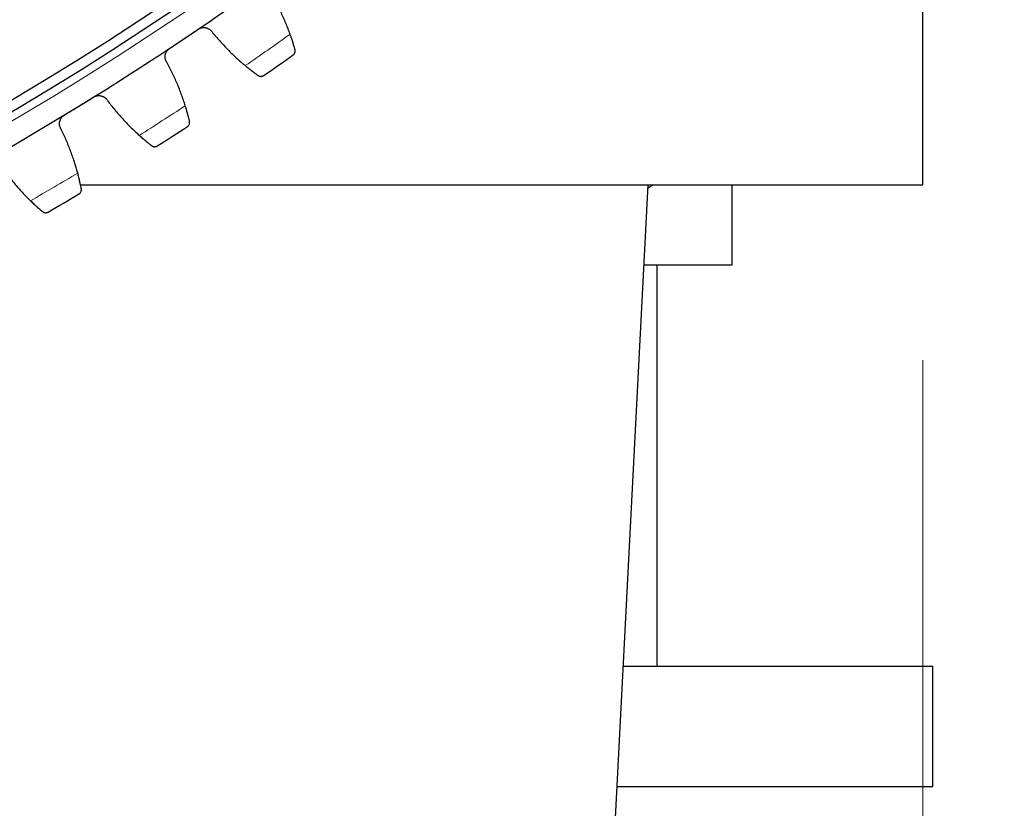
# Model space of a CAD drawing. Header units: inches. Extents: x 0 to 20790, y -12 to 14700.
# Tile 223 of 256: x 10465 to 10661, y 3799 to 3957. Entities that reach past the tile are written whole.
import ezdxf

# ---------------------------------------------------------------- set-up
doc = ezdxf.new("R2010")
doc.units = ezdxf.units.IN
doc.layers.add('1', color=7, linetype='Continuous', true_color=0xffffff)
doc.layers.add('254', color=7, linetype='Continuous', true_color=0xffffff)
doc.styles.add('latin_extended', font='simplex.shx')
doc.dimstyles.get("Standard").update_dxf_attribs({"dimtxt": 0.18, "dimasz": 0.18, "dimexe": 0.18, "dimexo": 0.0625, "dimgap": 0.09, "dimtad": 0, "dimtih": 1, "dimtoh": 1, "dimdec": 4, "dimzin": 0, "dimdsep": 46, "dimtxsty": 'Standard', "dimcen": 0.09, "dimadec": 0, "dimazin": 0, "dimtfac": 1, "dimtdec": 4, "dimtofl": 0, "dimtmove": 0, "dimatfit": 3, "dimfxl": 1, "dimtolj": 1, "dimtzin": 0, "dimarcsym": 0})

# ---------------------------------------------------------------- blocks, each defined once
blk = doc.blocks.new('_U5')
at = {"layer": '254', "color": 3, "linetype": 'Continuous', "lineweight": 13, "transparency": 16777216}
for p, q in [((9058.57, 3783.19), (9058.57, 2326.19)), ((11247.07, 3783.19), (11247.07, 2326.19)), ((9181.07, 2361.19), (11124.57, 2361.19))]:
    blk.add_line(p, q, dxfattribs=at)
at = {"layer": '254', "color": 3, "transparency": 16777216}
for points in [[(9181.07, 2381.6), (9181.07, 2340.77), (9058.57, 2361.19)], [(11124.57, 2340.77), (11124.57, 2381.6), (11247.07, 2361.19)]]:
    blk.add_solid(points, dxfattribs=at)
at = {"layer": 'Defpoints', "color": 0, "transparency": 16777216}
for p in [(9058.57, 3818.19), (11247.07, 3818.19), (11247.07, 2361.19)]:
    blk.add_point(p, dxfattribs=at)
at = {"layer": '254', "color": 2, "lineweight": 13, "transparency": 16777216, "insert": (9948.65, 2544.94), "char_height": 122.5, "attachment_point": 1, "style": 'latin_extended'}
blk.add_mtext('\\A1;2188', dxfattribs=at)
blk = doc.blocks.new('_U6')
at = {"layer": '254', "color": 3, "linetype": 'Continuous', "lineweight": 13, "transparency": 16777216}
for p, q in [((9507.07, 3920.69), (9507.07, 2606.19)), ((10797.07, 3920.69), (10797.07, 2606.19)), ((9629.57, 2641.19), (10674.57, 2641.19))]:
    blk.add_line(p, q, dxfattribs=at)
at = {"layer": '254', "color": 3, "transparency": 16777216}
for points in [[(9629.57, 2661.6), (9629.57, 2620.77), (9507.07, 2641.19)], [(10674.57, 2620.77), (10674.57, 2661.6), (10797.07, 2641.19)]]:
    blk.add_solid(points, dxfattribs=at)
at = {"layer": 'Defpoints', "color": 0, "transparency": 16777216}
for p in [(9507.07, 3955.69), (10797.07, 3955.69), (10797.07, 2641.19)]:
    blk.add_point(p, dxfattribs=at)
at = {"layer": '254', "color": 2, "lineweight": 13, "transparency": 16777216, "insert": (9947.9, 2824.94), "char_height": 122.5, "attachment_point": 1, "style": 'latin_extended'}
blk.add_mtext('\\A1;1290', dxfattribs=at)
blk = doc.blocks.new('_U7')
at = {"layer": '254', "color": 3, "linetype": 'Continuous', "lineweight": 13, "transparency": 16777216}
for p, q in [((9659.07, 3888.69), (9659.07, 2886.19)), ((10645.07, 3888.69), (10645.07, 2886.19)), ((9781.57, 2921.19), (10522.57, 2921.19))]:
    blk.add_line(p, q, dxfattribs=at)
at = {"layer": '254', "color": 3, "transparency": 16777216}
for points in [[(9781.57, 2941.6), (9781.57, 2900.77), (9659.07, 2921.19)], [(10522.57, 2900.77), (10522.57, 2941.6), (10645.07, 2921.19)]]:
    blk.add_solid(points, dxfattribs=at)
at = {"layer": 'Defpoints', "color": 0, "transparency": 16777216}
for p in [(9659.07, 3923.69), (10645.07, 3923.69), (10645.07, 2921.19)]:
    blk.add_point(p, dxfattribs=at)
at = {"layer": '254', "color": 2, "lineweight": 13, "transparency": 16777216, "insert": (9997.49, 3104.94), "char_height": 122.5, "attachment_point": 1, "style": 'latin_extended'}
blk.add_mtext('\\A1;986', dxfattribs=at)
blk = doc.blocks.new('_U10')
at = {"layer": '254', "color": 3, "linetype": 'Continuous', "lineweight": 13, "transparency": 16777216}
for p, q in [((10187.07, 4468.69), (12185.34, 4468.69)), ((12150.34, 4346.19), (12150.34, 3940.69)), ((11010.57, 3818.19), (12185.34, 3818.19))]:
    blk.add_line(p, q, dxfattribs=at)
at = {"layer": '254', "color": 3, "transparency": 16777216}
for points in [[(12170.76, 4346.19), (12129.92, 4346.19), (12150.34, 4468.69)], [(12129.92, 3940.69), (12170.76, 3940.69), (12150.34, 3818.19)]]:
    blk.add_solid(points, dxfattribs=at)
at = {"layer": 'Defpoints', "color": 0, "transparency": 16777216}
for p in [(10152.07, 4468.69), (10975.57, 3818.19), (12150.34, 3818.19)]:
    blk.add_point(p, dxfattribs=at)
at = {"layer": '254', "color": 2, "lineweight": 13, "transparency": 16777216, "insert": (11966.59, 3948.36), "char_height": 122.5, "attachment_point": 1, "rotation": 90, "style": 'latin_extended'}
blk.add_mtext('\\A1;650', dxfattribs=at)

msp = doc.modelspace()

# ---------------------------------------------------------------- linework, layer by layer
at = {"layer": '1', "color": 2, "linetype": 'Continuous', "lineweight": 25}
for p, q in [((10645.069, 3923.685), (10645.069, 3968.685)), ((10477.095, 3923.685), (10645.069, 3923.685)), ((10569.248, 3518.685), (10590.319, 3923.685)), ((10591.308, 3923.686), (10590.285, 3922.996)), ((10607.069, 3907.685), (10607.069, 3923.685)), ((10589.487, 3907.685), (10607.069, 3907.685)), ((10592.069, 3827.685), (10592.069, 3907.685)), ((10585.315, 3827.685), (10647.069, 3827.685)), ((10647.069, 3803.685), (10647.069, 3827.685)), ((10584.075, 3803.685), (10647.069, 3803.685))]:
    msp.add_line(p, q, dxfattribs=at)
at = {"layer": '1', "color": 110, "linetype": 'Continuous', "lineweight": 13}
msp.add_circle((10152.069, 4468.685), 616.6, dxfattribs=at)
at = {"layer": '1', "color": 2, "linetype": 'Continuous', "lineweight": 25}
for radius in [615, 613]:
    msp.add_circle((10152.069, 4468.685), radius, dxfattribs=at)
for radius, start, end in [(621, 303.821656, 306.11465), (621, 301.528662, 303.821656), (636, 304.647228, 305.289078), (621, 299.235669, 301.528662), (636, 302.354234, 302.996085), (636, 300.06124, 300.703091)]:
    msp.add_arc((10152.069, 4468.685), radius, start, end, dxfattribs=at)
at = {"layer": '1', "color": 110, "linetype": 'Continuous', "lineweight": 13}
for start, end in [(304.473792, 305.462513), (302.180799, 303.16952), (299.887805, 300.876526)]:
    msp.add_arc((10152.069, 4468.685), 632.294, start, end, dxfattribs=at)
at = {"layer": '1', "color": 2, "linetype": 'Continuous', "lineweight": 25}
for points in [[(10518.907, 3953.685), (10518.642, 3954.431), (10518.076, 3955.904), (10517.119, 3958.062), (10516.055, 3960.167), (10515.274, 3961.536), (10514.865, 3962.211)], [(10497.724, 3952.775), (10498.675, 3953.412), (10499.627, 3954.05), (10500.579, 3954.688)], [(10503.344, 3954.154), (10503.838, 3953.538), (10504.855, 3952.335), (10506.468, 3950.613), (10508.166, 3948.973), (10509.356, 3947.936), (10509.966, 3947.431)], [(10494.868, 3950.862), (10495.82, 3951.499), (10496.772, 3952.137), (10497.724, 3952.775)], [(10498.009, 3939.42), (10497.774, 3940.176), (10497.267, 3941.671), (10496.397, 3943.865), (10495.418, 3946.012), (10494.692, 3947.41), (10494.311, 3948.101)], [(10476.806, 3939.358), (10477.782, 3939.957), (10478.758, 3940.556), (10479.735, 3941.155)], [(10482.476, 3940.511), (10482.946, 3939.876), (10483.914, 3938.633), (10485.456, 3936.848), (10487.088, 3935.142), (10488.235, 3934.058), (10488.824, 3933.53)], [(10473.876, 3937.561), (10474.853, 3938.16), (10475.829, 3938.759), (10476.806, 3939.358)], [(10476.556, 3926.003), (10476.352, 3926.768), (10475.905, 3928.282), (10475.124, 3930.509), (10474.231, 3932.693), (10473.562, 3934.119), (10473.208, 3934.825)], [(10461.08, 3927.715), (10461.523, 3927.062), (10462.441, 3925.781), (10463.911, 3923.935), (10465.473, 3922.165), (10466.576, 3921.036), (10467.143, 3920.485)]]:
    msp.add_open_spline(points, degree=3, dxfattribs=at)
for points, knots in [([(10500.579, 3954.688), (10500.634, 3954.725), (10500.748, 3954.793), (10500.927, 3954.877), (10501.051, 3954.922), (10501.146, 3954.95), (10501.178, 3954.959), (10501.243, 3954.975), (10501.275, 3954.982), (10501.437, 3955.014), (10501.567, 3955.026), (10501.73, 3955.026), (10501.763, 3955.025), (10501.813, 3955.022), (10501.829, 3955.021), (10501.862, 3955.019), (10501.944, 3955.012), (10502.088, 3954.99), (10502.214, 3954.958), (10502.337, 3954.92), (10502.398, 3954.898), (10502.579, 3954.823), (10502.692, 3954.763), (10502.852, 3954.656), (10502.904, 3954.619), (10502.979, 3954.558), (10503.003, 3954.537), (10503.051, 3954.494), (10503.075, 3954.472), (10503.189, 3954.359), (10503.271, 3954.26), (10503.344, 3954.154)], [0, 0, 0, 0, 0.0625, 0.125, 0.1875, 0.1875, 0.21875, 0.21875, 0.25, 0.25, 0.375, 0.375, 0.40625, 0.40625, 0.421875, 0.421875, 0.4375, 0.5, 0.5625, 0.5625, 0.625, 0.625, 0.75, 0.75, 0.8125, 0.8125, 0.84375, 0.84375, 0.875, 0.875, 1, 1, 1, 1]), ([(10519.873, 3950.637), (10519.849, 3950.723), (10519.823, 3950.815), (10519.767, 3951.011), (10519.707, 3951.219), (10519.638, 3951.45), (10519.592, 3951.601), (10519.583, 3951.632), (10519.564, 3951.694), (10519.554, 3951.726), (10519.525, 3951.821), (10519.505, 3951.885), (10519.444, 3952.082), (10519.402, 3952.216), (10519.313, 3952.492), (10519.267, 3952.633), (10519.195, 3952.851), (10519.17, 3952.924), (10519.132, 3953.035), (10519.12, 3953.073), (10519.094, 3953.148), (10519.081, 3953.186), (10519.016, 3953.375), (10518.963, 3953.529), (10518.907, 3953.685)], [0, 0, 0, 0, 0.125, 0.125, 0.25, 0.375, 0.375, 0.40625, 0.40625, 0.4375, 0.4375, 0.5, 0.5, 0.625, 0.625, 0.75, 0.75, 0.8125, 0.8125, 0.84375, 0.84375, 0.875, 0.875, 1, 1, 1, 1]), ([(10494.311, 3948.101), (10494.24, 3948.209), (10494.18, 3948.322), (10494.107, 3948.499), (10494.086, 3948.559), (10494.058, 3948.652), (10494.05, 3948.683), (10494.034, 3948.745), (10494.027, 3948.777), (10493.995, 3948.935), (10493.982, 3949.063), (10493.981, 3949.256), (10493.984, 3949.32), (10493.993, 3949.418), (10493.997, 3949.45), (10494.006, 3949.515), (10494.012, 3949.547), (10494.042, 3949.706), (10494.079, 3949.831), (10494.141, 3949.982), (10494.154, 3950.013), (10494.182, 3950.072), (10494.196, 3950.102), (10494.242, 3950.19), (10494.276, 3950.246), (10494.384, 3950.411), (10494.467, 3950.513), (10494.584, 3950.631), (10494.608, 3950.654), (10494.657, 3950.699), (10494.682, 3950.721), (10494.759, 3950.785), (10494.813, 3950.824), (10494.868, 3950.862)], [0, 0, 0, 0, 0.125, 0.125, 0.1875, 0.1875, 0.21875, 0.21875, 0.25, 0.25, 0.375, 0.375, 0.4375, 0.4375, 0.46875, 0.46875, 0.5, 0.5, 0.625, 0.625, 0.65625, 0.65625, 0.6875, 0.6875, 0.75, 0.75, 0.875, 0.875, 0.90625, 0.90625, 0.9375, 0.9375, 1, 1, 1, 1]), ([(10519.488, 3949.552), (10519.489, 3949.553), (10519.49, 3949.554), (10519.492, 3949.555), (10519.494, 3949.556), (10519.497, 3949.559), (10519.504, 3949.564), (10519.521, 3949.576), (10519.554, 3949.602), (10519.58, 3949.626), (10519.632, 3949.674), (10519.664, 3949.709), (10519.753, 3949.821), (10519.802, 3949.905), (10519.857, 3950.043), (10519.872, 3950.091), (10519.89, 3950.167), (10519.895, 3950.192), (10519.903, 3950.245), (10519.906, 3950.271), (10519.911, 3950.352), (10519.911, 3950.408), (10519.9, 3950.521), (10519.889, 3950.579), (10519.873, 3950.637)], [0, 0, 0, 0, 0.0039062, 0.0039062, 0.0078125, 0.0078125, 0.015625, 0.03125, 0.0625, 0.125, 0.125, 0.25, 0.25, 0.5, 0.5, 0.625, 0.625, 0.6875, 0.6875, 0.75, 0.75, 0.875, 0.875, 1, 1, 1, 1]), ([(10509.966, 3947.431), (10510.093, 3947.326), (10510.219, 3947.223), (10510.465, 3947.024), (10510.708, 3946.829), (10510.943, 3946.645), (10511.115, 3946.51), (10511.173, 3946.466), (10511.257, 3946.401), (10511.285, 3946.379), (10511.341, 3946.337), (10511.368, 3946.316), (10511.505, 3946.212), (10511.714, 3946.053), (10511.908, 3945.909), (10512.092, 3945.773), (10512.18, 3945.708), (10512.284, 3945.633), (10512.305, 3945.618), (10512.345, 3945.588), (10512.405, 3945.545), (10512.461, 3945.505), (10512.497, 3945.479)], [0, 0, 0, 0, 0.125, 0.125, 0.25, 0.375, 0.375, 0.4375, 0.4375, 0.46875, 0.46875, 0.5, 0.5, 0.625, 0.75, 0.75, 0.875, 0.875, 0.90625, 0.90625, 0.9375, 1, 1, 1, 1]), ([(10512.497, 3945.479), (10512.547, 3945.443), (10512.597, 3945.414), (10512.699, 3945.365), (10512.75, 3945.346), (10512.853, 3945.316), (10512.904, 3945.305), (10513.006, 3945.293), (10513.057, 3945.29), (10513.158, 3945.293), (10513.207, 3945.298), (10513.303, 3945.315), (10513.35, 3945.327), (10513.44, 3945.357), (10513.484, 3945.375), (10513.548, 3945.407), (10513.579, 3945.424), (10513.615, 3945.446), (10513.632, 3945.457), (10513.639, 3945.462), (10513.644, 3945.465), (10513.647, 3945.467), (10513.649, 3945.469)], [0, 0, 0, 0, 0.125, 0.125, 0.25, 0.25, 0.375, 0.375, 0.5, 0.5, 0.625, 0.625, 0.75, 0.75, 0.875, 0.875, 0.9375, 0.96875, 0.984375, 0.9921875, 0.9921875, 1, 1, 1, 1]), ([(10479.735, 3941.155), (10479.792, 3941.19), (10479.908, 3941.254), (10480.09, 3941.331), (10480.216, 3941.37), (10480.312, 3941.395), (10480.345, 3941.403), (10480.41, 3941.416), (10480.442, 3941.422), (10480.605, 3941.447), (10480.736, 3941.454), (10480.899, 3941.447), (10480.932, 3941.445), (10480.981, 3941.441), (10480.998, 3941.439), (10481.03, 3941.435), (10481.112, 3941.425), (10481.255, 3941.397), (10481.379, 3941.36), (10481.501, 3941.317), (10481.561, 3941.293), (10481.739, 3941.211), (10481.85, 3941.146), (10482.005, 3941.033), (10482.055, 3940.993), (10482.127, 3940.93), (10482.151, 3940.908), (10482.198, 3940.863), (10482.22, 3940.84), (10482.33, 3940.722), (10482.408, 3940.621), (10482.476, 3940.511)], [0, 0, 0, 0, 0.0625, 0.125, 0.1875, 0.1875, 0.21875, 0.21875, 0.25, 0.25, 0.375, 0.375, 0.40625, 0.40625, 0.421875, 0.421875, 0.4375, 0.5, 0.5625, 0.5625, 0.625, 0.625, 0.75, 0.75, 0.8125, 0.8125, 0.84375, 0.84375, 0.875, 0.875, 1, 1, 1, 1]), ([(10498.852, 3936.336), (10498.831, 3936.423), (10498.809, 3936.516), (10498.761, 3936.714), (10498.709, 3936.924), (10498.649, 3937.158), (10498.61, 3937.311), (10498.602, 3937.342), (10498.585, 3937.405), (10498.577, 3937.437), (10498.551, 3937.533), (10498.534, 3937.598), (10498.481, 3937.797), (10498.444, 3937.933), (10498.366, 3938.212), (10498.326, 3938.355), (10498.262, 3938.575), (10498.241, 3938.649), (10498.208, 3938.762), (10498.196, 3938.8), (10498.174, 3938.876), (10498.162, 3938.914), (10498.105, 3939.107), (10498.058, 3939.262), (10498.009, 3939.42)], [0, 0, 0, 0, 0.125, 0.125, 0.25, 0.375, 0.375, 0.40625, 0.40625, 0.4375, 0.4375, 0.5, 0.5, 0.625, 0.625, 0.75, 0.75, 0.8125, 0.8125, 0.84375, 0.84375, 0.875, 0.875, 1, 1, 1, 1]), ([(10473.208, 3934.825), (10473.142, 3934.936), (10473.087, 3935.051), (10473.021, 3935.231), (10473.002, 3935.292), (10472.978, 3935.385), (10472.971, 3935.416), (10472.957, 3935.48), (10472.952, 3935.512), (10472.926, 3935.671), (10472.919, 3935.799), (10472.925, 3935.992), (10472.931, 3936.056), (10472.944, 3936.153), (10472.949, 3936.186), (10472.961, 3936.25), (10472.967, 3936.282), (10473.005, 3936.44), (10473.046, 3936.563), (10473.114, 3936.712), (10473.128, 3936.741), (10473.158, 3936.8), (10473.174, 3936.829), (10473.224, 3936.915), (10473.259, 3936.97), (10473.374, 3937.13), (10473.461, 3937.229), (10473.583, 3937.342), (10473.608, 3937.364), (10473.659, 3937.407), (10473.685, 3937.428), (10473.764, 3937.488), (10473.819, 3937.526), (10473.876, 3937.561)], [0, 0, 0, 0, 0.125, 0.125, 0.1875, 0.1875, 0.21875, 0.21875, 0.25, 0.25, 0.375, 0.375, 0.4375, 0.4375, 0.46875, 0.46875, 0.5, 0.5, 0.625, 0.625, 0.65625, 0.65625, 0.6875, 0.6875, 0.75, 0.75, 0.875, 0.875, 0.90625, 0.90625, 0.9375, 0.9375, 1, 1, 1, 1]), ([(10498.423, 3935.267), (10498.424, 3935.268), (10498.425, 3935.269), (10498.428, 3935.27), (10498.429, 3935.271), (10498.433, 3935.274), (10498.44, 3935.279), (10498.457, 3935.29), (10498.491, 3935.315), (10498.555, 3935.367), (10498.605, 3935.418), (10498.699, 3935.526), (10498.751, 3935.608), (10498.812, 3935.743), (10498.829, 3935.791), (10498.849, 3935.866), (10498.855, 3935.891), (10498.865, 3935.943), (10498.869, 3935.969), (10498.878, 3936.05), (10498.88, 3936.106), (10498.874, 3936.219), (10498.866, 3936.277), (10498.852, 3936.336)], [0, 0, 0, 0, 0.0039063, 0.0039063, 0.0078125, 0.0078125, 0.015625, 0.03125, 0.0625, 0.125, 0.25, 0.25, 0.5, 0.5, 0.625, 0.625, 0.6875, 0.6875, 0.75, 0.75, 0.875, 0.875, 1, 1, 1, 1]), ([(10488.824, 3933.53), (10488.947, 3933.419), (10489.068, 3933.312), (10489.307, 3933.102), (10489.542, 3932.898), (10489.769, 3932.704), (10489.936, 3932.563), (10489.991, 3932.517), (10490.073, 3932.448), (10490.1, 3932.425), (10490.154, 3932.381), (10490.181, 3932.358), (10490.313, 3932.249), (10490.516, 3932.082), (10490.703, 3931.931), (10490.882, 3931.787), (10490.968, 3931.719), (10491.069, 3931.639), (10491.089, 3931.624), (10491.128, 3931.593), (10491.186, 3931.547), (10491.24, 3931.505), (10491.275, 3931.477)], [0, 0, 0, 0, 0.125, 0.125, 0.25, 0.375, 0.375, 0.4375, 0.4375, 0.46875, 0.46875, 0.5, 0.5, 0.625, 0.75, 0.75, 0.875, 0.875, 0.90625, 0.90625, 0.9375, 1, 1, 1, 1]), ([(10491.275, 3931.477), (10491.323, 3931.44), (10491.373, 3931.408), (10491.472, 3931.356), (10491.523, 3931.334), (10491.624, 3931.3), (10491.675, 3931.288), (10491.777, 3931.271), (10491.827, 3931.266), (10491.928, 3931.265), (10491.977, 3931.268), (10492.074, 3931.281), (10492.121, 3931.291), (10492.213, 3931.318), (10492.257, 3931.334), (10492.322, 3931.363), (10492.354, 3931.379), (10492.39, 3931.399), (10492.408, 3931.41), (10492.416, 3931.415), (10492.421, 3931.418), (10492.423, 3931.419), (10492.426, 3931.421)], [0, 0, 0, 0, 0.125, 0.125, 0.25, 0.25, 0.375, 0.375, 0.5, 0.5, 0.625, 0.625, 0.75, 0.75, 0.875, 0.875, 0.9375, 0.96875, 0.984375, 0.9921875, 0.9921875, 1, 1, 1, 1]), ([(10477.275, 3922.888), (10477.258, 3922.975), (10477.239, 3923.069), (10477.199, 3923.269), (10477.156, 3923.481), (10477.106, 3923.717), (10477.072, 3923.871), (10477.065, 3923.903), (10477.051, 3923.966), (10477.044, 3923.998), (10477.023, 3924.096), (10477.008, 3924.162), (10476.963, 3924.362), (10476.931, 3924.499), (10476.865, 3924.781), (10476.83, 3924.926), (10476.776, 3925.149), (10476.757, 3925.224), (10476.728, 3925.338), (10476.719, 3925.376), (10476.699, 3925.453), (10476.689, 3925.492), (10476.64, 3925.686), (10476.599, 3925.843), (10476.556, 3926.003)], [0, 0, 0, 0, 0.125, 0.125, 0.25, 0.375, 0.375, 0.40625, 0.40625, 0.4375, 0.4375, 0.5, 0.5, 0.625, 0.625, 0.75, 0.75, 0.8125, 0.8125, 0.84375, 0.84375, 0.875, 0.875, 1, 1, 1, 1]), ([(10476.804, 3921.837), (10476.805, 3921.838), (10476.806, 3921.838), (10476.809, 3921.84), (10476.81, 3921.841), (10476.814, 3921.843), (10476.822, 3921.848), (10476.839, 3921.859), (10476.874, 3921.882), (10476.94, 3921.931), (10476.992, 3921.98), (10477.09, 3922.084), (10477.145, 3922.164), (10477.211, 3922.297), (10477.23, 3922.344), (10477.254, 3922.418), (10477.261, 3922.443), (10477.273, 3922.494), (10477.278, 3922.521), (10477.29, 3922.601), (10477.294, 3922.656), (10477.292, 3922.77), (10477.286, 3922.828), (10477.275, 3922.888)], [0, 0, 0, 0, 0.0039062, 0.0039062, 0.0078125, 0.0078125, 0.015625, 0.03125, 0.0625, 0.125, 0.25, 0.25, 0.5, 0.5, 0.625, 0.625, 0.6875, 0.6875, 0.75, 0.75, 0.875, 0.875, 1, 1, 1, 1]), ([(10467.143, 3920.485), (10467.262, 3920.369), (10467.379, 3920.257), (10467.608, 3920.038), (10467.835, 3919.825), (10468.054, 3919.622), (10468.215, 3919.474), (10468.269, 3919.426), (10468.348, 3919.354), (10468.374, 3919.33), (10468.426, 3919.283), (10468.452, 3919.26), (10468.579, 3919.146), (10468.776, 3918.971), (10468.957, 3918.812), (10469.13, 3918.661), (10469.213, 3918.59), (10469.31, 3918.506), (10469.33, 3918.49), (10469.368, 3918.457), (10469.424, 3918.41), (10469.476, 3918.365), (10469.51, 3918.336)], [0, 0, 0, 0, 0.125, 0.125, 0.25, 0.375, 0.375, 0.4375, 0.4375, 0.46875, 0.46875, 0.5, 0.5, 0.625, 0.75, 0.75, 0.875, 0.875, 0.90625, 0.90625, 0.9375, 1, 1, 1, 1]), ([(10469.51, 3918.336), (10469.557, 3918.297), (10469.605, 3918.263), (10469.702, 3918.206), (10469.752, 3918.183), (10469.852, 3918.145), (10469.902, 3918.13), (10470.003, 3918.109), (10470.053, 3918.103), (10470.154, 3918.098), (10470.203, 3918.099), (10470.3, 3918.108), (10470.348, 3918.116), (10470.441, 3918.139), (10470.486, 3918.153), (10470.552, 3918.18), (10470.584, 3918.194), (10470.621, 3918.213), (10470.64, 3918.223), (10470.647, 3918.228), (10470.652, 3918.23), (10470.655, 3918.232), (10470.658, 3918.233)], [0, 0, 0, 0, 0.125, 0.125, 0.25, 0.25, 0.375, 0.375, 0.5, 0.5, 0.625, 0.625, 0.75, 0.75, 0.875, 0.875, 0.9375, 0.96875, 0.984375, 0.9921875, 0.9921875, 1, 1, 1, 1])]:
    msp.add_open_spline(points, degree=3, knots=knots, dxfattribs=at)

# ---------------------------------------------------------------- dimensions: what is measured, and where the dimension line sits
at = {"layer": '254', "color": 2, "linetype": 'Continuous', "lineweight": 13}
dim = msp.add_linear_dim(base=(12150.338751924, 3818.185382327), p1=(10152.069053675, 4468.685382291), p2=(10975.569089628, 3818.185382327), angle=90, dimstyle='Standard', override={"dimscale": 35, "dimtxt": 3.5, "dimasz": 3.5, "dimexe": 1, "dimexo": 1, "dimgap": 1.75, "dimtad": 1, "dimtih": 0, "dimtoh": 0, "dimdec": 0, "dimlfac": 1, "dimzin": 8, "dimdsep": 46, "dimlunit": 2, "dimtxsty": 'latin_extended', "dimsah": 1, "dimse1": 0, "dimse2": 0, "dimsd1": 0, "dimsd2": 0, "dimclrd": 3, "dimclre": 3, "dimclrt": 2, "dimtol": 0, "dimtm": -0.1, "dimtfac": 0.714286, "dimtdec": 3, "dimtofl": 1, "dimtmove": 0, "dimtzin": 8, "dimlwd": 13, "dimlwe": 13}, dxfattribs=at)
dim.commit()
dim.dimension.update_dxf_attribs({"geometry": '_U10', "text_midpoint": (12150.338751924, 4105.856920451), "dimtype": 160})
for base, p1, p2, picture, middle in [((10797.069, 2641.185), (9507.069, 3955.685), (10797.069, 3955.685), '_U6', (10152.069, 2641.185)), ((10645.069, 2921.185), (9659.069, 3923.685), (10645.069, 3923.685), '_U7', (10152.069, 2921.185)), ((11247.069089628, 2361.185382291), (9058.569089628, 3818.185382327), (11247.069089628, 3818.185382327), '_U5', (10152.819089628, 2361.185382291))]:
    dim = msp.add_linear_dim(base=base, p1=p1, p2=p2, dimstyle='Standard', override={"dimscale": 35, "dimtxt": 3.5, "dimasz": 3.5, "dimexe": 1, "dimexo": 1, "dimgap": 1.75, "dimtad": 1, "dimtih": 1, "dimtoh": 0, "dimdec": 0, "dimlfac": 1, "dimzin": 8, "dimdsep": 46, "dimlunit": 2, "dimtxsty": 'latin_extended', "dimsah": 1, "dimse1": 0, "dimse2": 0, "dimsd1": 0, "dimsd2": 0, "dimclrd": 3, "dimclre": 3, "dimclrt": 2, "dimtol": 0, "dimtm": -0.1, "dimtfac": 0.714286, "dimtdec": 3, "dimtofl": 1, "dimtmove": 0, "dimtzin": 8, "dimlwd": 13, "dimlwe": 13}, dxfattribs=at)
    dim.commit()
    dim.dimension.update_dxf_attribs({"geometry": picture, "text_midpoint": middle, "dimtype": 160})

doc.saveas('drawing.dxf')
